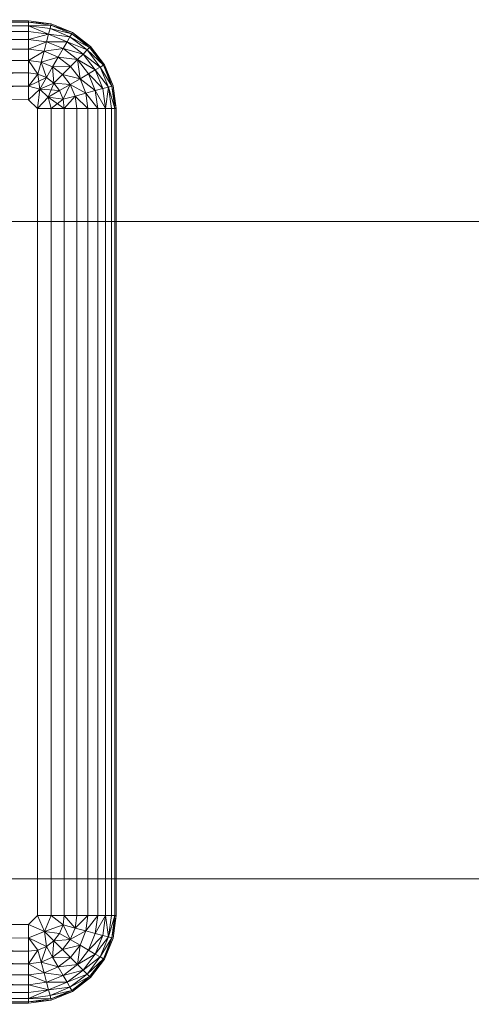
# Model space of a CAD drawing. Header units: metres. Extents: x 391.1 to 430.4, y 12.7 to 29.8.
# Tile 85 of 208: x 404.9646 to 405.0402, y 27.8957 to 28.0604. Entities that reach past the tile are written whole.
import ezdxf

# ---------------------------------------------------------------- set-up
doc = ezdxf.new("R2010")
doc.units = ezdxf.units.M
doc.layers.add('A-DETL-____-MBND', color=7, linetype='Continuous', lineweight=18)
doc.layers.add('P-PIPE-____-OTLN', color=7, linetype='Continuous', lineweight=18)

# ---------------------------------------------------------------- blocks, each defined once
blk = doc.blocks.new('Family - Inodor PB-155417-02_SAN_P0')
at = {"layer": 'A-DETL-____-MBND', "color": 253, "true_color": 0xaaaaaa}
for p, q in [((0.01465, 0.72691), (0.38826, 0.72691)), ((0.01465, 0.72691), (0.38826, 0.72691)), ((0.29485, 0.72711), (0.38826, 0.72691)), ((0.29485, 0.72711), (0.38826, 0.72691)), ((0.29485, 0.72691), (0.38826, 0.72671)), ((0.38826, 0.72691), (0.29485, 0.72691)), ((0.29485, 0.72691), (0.38826, 0.72671)), ((0.29485, 0.72691), (0.38826, 0.72691)), ((0.29485, 0.72691), (0.38826, 0.72671)), ((0.38826, 0.72671), (0.29485, 0.72631)), ((0.29485, 0.72631), (0.38826, 0.72671)), ((0.38826, 0.72691), (0.39205, 0.72641)), ((0.38826, 0.72691), (0.39205, 0.72641)), ((0.38826, 0.72691), (0.38826, 0.72671)), ((0.38826, 0.72691), (0.39205, 0.72641)), ((0.38826, 0.72691), (0.38826, 0.72671)), ((0.38826, 0.72691), (0.39205, 0.72641)), ((0.38826, 0.72691), (0.38826, 0.72671)), ((0.38826, 0.72671), (0.38826, 0.72611)), ((0.38826, 0.72671), (0.392, 0.72621)), ((0.38826, 0.72671), (0.38826, 0.72611)), ((0.39205, 0.72641), (0.38826, 0.72671)), ((0.38826, 0.72671), (0.392, 0.72621)), ((0.38826, 0.72671), (0.38826, 0.72611)), ((0.38826, 0.72671), (0.39205, 0.72641)), ((0.38826, 0.72671), (0.392, 0.72621)), ((0.29485, 0.72631), (0.38826, 0.72611)), ((0.29485, 0.72631), (0.38826, 0.72611)), ((0.29485, 0.72631), (0.38826, 0.72611)), ((0.38826, 0.72611), (0.29485, 0.72534)), ((0.29485, 0.72534), (0.38826, 0.72611)), ((0.29485, 0.72534), (0.38826, 0.72514)), ((0.29485, 0.72534), (0.38826, 0.72514)), ((0.29485, 0.72534), (0.38826, 0.72514)), ((0.392, 0.72621), (0.38826, 0.72611)), ((0.38826, 0.72611), (0.392, 0.72621)), ((0.38826, 0.72611), (0.38826, 0.72514)), ((0.38826, 0.72611), (0.39184, 0.72564)), ((0.38826, 0.72611), (0.38826, 0.72514)), ((0.38826, 0.72611), (0.39159, 0.7247)), ((0.38826, 0.72611), (0.38826, 0.72514)), ((0.38826, 0.72611), (0.39184, 0.72564)), ((0.38826, 0.72611), (0.39159, 0.7247)), ((0.38826, 0.72611), (0.39184, 0.72564)), ((0.38826, 0.72514), (0.38826, 0.72382)), ((0.39159, 0.7247), (0.38826, 0.72514)), ((0.38826, 0.72514), (0.38826, 0.72382)), ((0.39159, 0.7247), (0.38826, 0.72514)), ((0.38826, 0.72514), (0.39159, 0.7247)), ((0.38826, 0.72514), (0.38826, 0.72382)), ((0.39184, 0.72564), (0.39159, 0.7247)), ((0.39184, 0.72564), (0.39159, 0.7247)), ((0.39159, 0.7247), (0.39184, 0.72564)), ((0.392, 0.72621), (0.39184, 0.72564)), ((0.392, 0.72621), (0.39184, 0.72564)), ((0.39184, 0.72564), (0.392, 0.72621)), ((0.39184, 0.72564), (0.39518, 0.72425)), ((0.39184, 0.72564), (0.39518, 0.72425)), ((0.39184, 0.72564), (0.39548, 0.72477)), ((0.39184, 0.72564), (0.39548, 0.72477)), ((0.39184, 0.72564), (0.39518, 0.72425)), ((0.39205, 0.72641), (0.392, 0.72621)), ((0.39205, 0.72641), (0.392, 0.72621)), ((0.392, 0.72621), (0.39205, 0.72641)), ((0.392, 0.72621), (0.39548, 0.72477)), ((0.392, 0.72621), (0.39548, 0.72477)), ((0.392, 0.72621), (0.39558, 0.72494)), ((0.392, 0.72621), (0.39558, 0.72494)), ((0.392, 0.72621), (0.39548, 0.72477)), ((0.39205, 0.72641), (0.39558, 0.72494)), ((0.39205, 0.72641), (0.39558, 0.72494)), ((0.39205, 0.72641), (0.39558, 0.72494)), ((0.39205, 0.72641), (0.39558, 0.72494)), ((0.39558, 0.72494), (0.39548, 0.72477)), ((0.39558, 0.72494), (0.39548, 0.72477)), ((0.39548, 0.72477), (0.39558, 0.72494)), ((0.39558, 0.72494), (0.39862, 0.72262)), ((0.39558, 0.72494), (0.39862, 0.72262)), ((0.39558, 0.72494), (0.39862, 0.72262)), ((0.39558, 0.72494), (0.39862, 0.72262)), ((0.29485, 0.72402), (0.38826, 0.72382)), ((0.29485, 0.72402), (0.38826, 0.72382)), ((0.29485, 0.72402), (0.38826, 0.72382)), ((0.38826, 0.72382), (0.29485, 0.72239)), ((0.29485, 0.72239), (0.38826, 0.72382)), ((0.39159, 0.7247), (0.38826, 0.72382)), ((0.38826, 0.72382), (0.39159, 0.7247)), ((0.38826, 0.72382), (0.38826, 0.72219)), ((0.38826, 0.72382), (0.39125, 0.72342)), ((0.38826, 0.72382), (0.38826, 0.72219)), ((0.38826, 0.72382), (0.39125, 0.72342)), ((0.38826, 0.72382), (0.38826, 0.72219)), ((0.38826, 0.72382), (0.39125, 0.72342)), ((0.39125, 0.72342), (0.38826, 0.72219)), ((0.38826, 0.72219), (0.39125, 0.72342)), ((0.39125, 0.72342), (0.39083, 0.72185)), ((0.39125, 0.72342), (0.39083, 0.72185)), ((0.39083, 0.72185), (0.39125, 0.72342)), ((0.39159, 0.7247), (0.39125, 0.72342)), ((0.39159, 0.7247), (0.39125, 0.72342)), ((0.39125, 0.72342), (0.39159, 0.7247)), ((0.39125, 0.72342), (0.39404, 0.72227)), ((0.39125, 0.72342), (0.39404, 0.72227)), ((0.39125, 0.72342), (0.3947, 0.72341)), ((0.39125, 0.72342), (0.3947, 0.72341)), ((0.39125, 0.72342), (0.39404, 0.72227)), ((0.39159, 0.7247), (0.3947, 0.72341)), ((0.39159, 0.7247), (0.3947, 0.72341)), ((0.39159, 0.7247), (0.39518, 0.72425)), ((0.39159, 0.7247), (0.39518, 0.72425)), ((0.39159, 0.7247), (0.3947, 0.72341)), ((0.3947, 0.72341), (0.39404, 0.72227)), ((0.3947, 0.72341), (0.39404, 0.72227)), ((0.39404, 0.72227), (0.3947, 0.72341)), ((0.39518, 0.72425), (0.3947, 0.72341)), ((0.39518, 0.72425), (0.3947, 0.72341)), ((0.3947, 0.72341), (0.39518, 0.72425)), ((0.3947, 0.72341), (0.39736, 0.72136)), ((0.3947, 0.72341), (0.39736, 0.72136)), ((0.3947, 0.72341), (0.39805, 0.72205)), ((0.3947, 0.72341), (0.39805, 0.72205)), ((0.3947, 0.72341), (0.39736, 0.72136)), ((0.39548, 0.72477), (0.39518, 0.72425)), ((0.39548, 0.72477), (0.39518, 0.72425)), ((0.39518, 0.72425), (0.39548, 0.72477)), ((0.39518, 0.72425), (0.39805, 0.72205)), ((0.39518, 0.72425), (0.39805, 0.72205)), ((0.39518, 0.72425), (0.39847, 0.72247)), ((0.39518, 0.72425), (0.39847, 0.72247)), ((0.39518, 0.72425), (0.39805, 0.72205)), ((0.39548, 0.72477), (0.39847, 0.72247)), ((0.39548, 0.72477), (0.39847, 0.72247)), ((0.39548, 0.72477), (0.39862, 0.72262)), ((0.39548, 0.72477), (0.39862, 0.72262)), ((0.39548, 0.72477), (0.39847, 0.72247)), ((0.29485, 0.72239), (0.38826, 0.72219)), ((0.29485, 0.72239), (0.38826, 0.72219)), ((0.29485, 0.72239), (0.38826, 0.72219)), ((0.38826, 0.72219), (0.29485, 0.72051)), ((0.29485, 0.72051), (0.38826, 0.72219)), ((0.38826, 0.72219), (0.38826, 0.72031)), ((0.38826, 0.72219), (0.39083, 0.72185)), ((0.38826, 0.72219), (0.38826, 0.72031)), ((0.38826, 0.72219), (0.39083, 0.72185)), ((0.38826, 0.72219), (0.38826, 0.72031)), ((0.38826, 0.72219), (0.39083, 0.72185)), ((0.39083, 0.72185), (0.38826, 0.72031)), ((0.38826, 0.72031), (0.39083, 0.72185)), ((0.39083, 0.72185), (0.39034, 0.72003)), ((0.39083, 0.72185), (0.39034, 0.72003)), ((0.39034, 0.72003), (0.39083, 0.72185)), ((0.39083, 0.72185), (0.39404, 0.72227)), ((0.39083, 0.72185), (0.39404, 0.72227)), ((0.39083, 0.72185), (0.39322, 0.72086)), ((0.39083, 0.72185), (0.39322, 0.72086)), ((0.39083, 0.72185), (0.39322, 0.72086)), ((0.39404, 0.72227), (0.39322, 0.72086)), ((0.39404, 0.72227), (0.39322, 0.72086)), ((0.39322, 0.72086), (0.39404, 0.72227)), ((0.39404, 0.72227), (0.39643, 0.72043)), ((0.39404, 0.72227), (0.39643, 0.72043)), ((0.39404, 0.72227), (0.39736, 0.72136)), ((0.39404, 0.72227), (0.39736, 0.72136)), ((0.39404, 0.72227), (0.39643, 0.72043)), ((0.39805, 0.72205), (0.39736, 0.72136)), ((0.39805, 0.72205), (0.39736, 0.72136)), ((0.39736, 0.72136), (0.39805, 0.72205)), ((0.39847, 0.72247), (0.39805, 0.72205)), ((0.39847, 0.72247), (0.39805, 0.72205)), ((0.39805, 0.72205), (0.39847, 0.72247)), ((0.39805, 0.72205), (0.40025, 0.71918)), ((0.39805, 0.72205), (0.40025, 0.71918)), ((0.39805, 0.72205), (0.40077, 0.71948)), ((0.39805, 0.72205), (0.40077, 0.71948)), ((0.39805, 0.72205), (0.40025, 0.71918)), ((0.39862, 0.72262), (0.39847, 0.72247)), ((0.39862, 0.72262), (0.39847, 0.72247)), ((0.39847, 0.72247), (0.39862, 0.72262)), ((0.39847, 0.72247), (0.40077, 0.71948)), ((0.39847, 0.72247), (0.40077, 0.71948)), ((0.39847, 0.72247), (0.40077, 0.71948)), ((0.39862, 0.72262), (0.40094, 0.71958)), ((0.39862, 0.72262), (0.40094, 0.71958)), ((0.39862, 0.72262), (0.40094, 0.71958)), ((0.39862, 0.72262), (0.40077, 0.71948)), ((0.39862, 0.72262), (0.40094, 0.71958)), ((0.39862, 0.72262), (0.40077, 0.71948)), ((0.29485, 0.72051), (0.38826, 0.72031)), ((0.29485, 0.72051), (0.38826, 0.72031)), ((0.29485, 0.72051), (0.38826, 0.72031)), ((0.38826, 0.72031), (0.29485, 0.71843)), ((0.29485, 0.71843), (0.38826, 0.72031)), ((0.38826, 0.72031), (0.38826, 0.71823)), ((0.38826, 0.72031), (0.39034, 0.72003)), ((0.38826, 0.72031), (0.38826, 0.71823)), ((0.38826, 0.72031), (0.3898, 0.71802)), ((0.38826, 0.72031), (0.38826, 0.71823)), ((0.38826, 0.72031), (0.39034, 0.72003)), ((0.38826, 0.72031), (0.3898, 0.71802)), ((0.38826, 0.72031), (0.39034, 0.72003)), ((0.39034, 0.72003), (0.3898, 0.71802)), ((0.39034, 0.72003), (0.3898, 0.71802)), ((0.3898, 0.71802), (0.39034, 0.72003)), ((0.39034, 0.72003), (0.39322, 0.72086)), ((0.39034, 0.72003), (0.39322, 0.72086)), ((0.39034, 0.72003), (0.39228, 0.71923)), ((0.39034, 0.72003), (0.39124, 0.71743)), ((0.39034, 0.72003), (0.39228, 0.71923)), ((0.39034, 0.72003), (0.39124, 0.71743)), ((0.39034, 0.72003), (0.39228, 0.71923)), ((0.39322, 0.72086), (0.39228, 0.71923)), ((0.39322, 0.72086), (0.39228, 0.71923)), ((0.39228, 0.71923), (0.39322, 0.72086)), ((0.39322, 0.72086), (0.39528, 0.71928)), ((0.39322, 0.72086), (0.39528, 0.71928)), ((0.39322, 0.72086), (0.39643, 0.72043)), ((0.39322, 0.72086), (0.39643, 0.72043)), ((0.39322, 0.72086), (0.39528, 0.71928)), ((0.39643, 0.72043), (0.39528, 0.71928)), ((0.39643, 0.72043), (0.39528, 0.71928)), ((0.39528, 0.71928), (0.39643, 0.72043)), ((0.39736, 0.72136), (0.39643, 0.72043)), ((0.39736, 0.72136), (0.39643, 0.72043)), ((0.39643, 0.72043), (0.39736, 0.72136)), ((0.39643, 0.72043), (0.39827, 0.71804)), ((0.39643, 0.72043), (0.39686, 0.71722)), ((0.39643, 0.72043), (0.39827, 0.71804)), ((0.39643, 0.72043), (0.39686, 0.71722)), ((0.39643, 0.72043), (0.39941, 0.7187)), ((0.39643, 0.72043), (0.39941, 0.7187)), ((0.39643, 0.72043), (0.39827, 0.71804)), ((0.39736, 0.72136), (0.39941, 0.7187)), ((0.39736, 0.72136), (0.39941, 0.7187)), ((0.39736, 0.72136), (0.40025, 0.71918)), ((0.39736, 0.72136), (0.40025, 0.71918)), ((0.39736, 0.72136), (0.39941, 0.7187)), ((0.29485, 0.71843), (0.38826, 0.71823)), ((0.29485, 0.71843), (0.38826, 0.71823)), ((0.29485, 0.71843), (0.38826, 0.71823)), ((0.38826, 0.71823), (0.29485, 0.71621)), ((0.29485, 0.71621), (0.38826, 0.71823)), ((0.38826, 0.71823), (0.38826, 0.71601)), ((0.3898, 0.71802), (0.38826, 0.71823)), ((0.38826, 0.71823), (0.38826, 0.71601)), ((0.3898, 0.71802), (0.38826, 0.71823)), ((0.38826, 0.71823), (0.3898, 0.71802)), ((0.38826, 0.71823), (0.38826, 0.71601)), ((0.39228, 0.71923), (0.39124, 0.71743)), ((0.39228, 0.71923), (0.39124, 0.71743)), ((0.39124, 0.71743), (0.39228, 0.71923)), ((0.39228, 0.71923), (0.39528, 0.71928)), ((0.39228, 0.71923), (0.39528, 0.71928)), ((0.39228, 0.71923), (0.39395, 0.71795)), ((0.39228, 0.71923), (0.39248, 0.71648)), ((0.39228, 0.71923), (0.39395, 0.71795)), ((0.39228, 0.71923), (0.39248, 0.71648)), ((0.39228, 0.71923), (0.39395, 0.71795)), ((0.39528, 0.71928), (0.39395, 0.71795)), ((0.39528, 0.71928), (0.39395, 0.71795)), ((0.39395, 0.71795), (0.39528, 0.71928)), ((0.39528, 0.71928), (0.39686, 0.71722)), ((0.39528, 0.71928), (0.39686, 0.71722)), ((0.39528, 0.71928), (0.39686, 0.71722)), ((0.39941, 0.7187), (0.39827, 0.71804)), ((0.39941, 0.7187), (0.39827, 0.71804)), ((0.39827, 0.71804), (0.39941, 0.7187)), ((0.40025, 0.71918), (0.39941, 0.7187)), ((0.40025, 0.71918), (0.39941, 0.7187)), ((0.39941, 0.7187), (0.40025, 0.71918)), ((0.39941, 0.7187), (0.4007, 0.71559)), ((0.39941, 0.7187), (0.4007, 0.71559)), ((0.39941, 0.7187), (0.40164, 0.71584)), ((0.39941, 0.7187), (0.40164, 0.71584)), ((0.39941, 0.7187), (0.4007, 0.71559)), ((0.40077, 0.71948), (0.40025, 0.71918)), ((0.40077, 0.71948), (0.40025, 0.71918)), ((0.40025, 0.71918), (0.40077, 0.71948)), ((0.40025, 0.71918), (0.40164, 0.71584)), ((0.40025, 0.71918), (0.40164, 0.71584)), ((0.40025, 0.71918), (0.40221, 0.716)), ((0.40025, 0.71918), (0.40221, 0.716)), ((0.40025, 0.71918), (0.40164, 0.71584)), ((0.40094, 0.71958), (0.40077, 0.71948)), ((0.40094, 0.71958), (0.40077, 0.71948)), ((0.40077, 0.71948), (0.40094, 0.71958)), ((0.40077, 0.71948), (0.40221, 0.716)), ((0.40077, 0.71948), (0.40221, 0.716)), ((0.40077, 0.71948), (0.40221, 0.716)), ((0.40094, 0.71958), (0.40241, 0.71605)), ((0.40094, 0.71958), (0.40241, 0.71605)), ((0.40094, 0.71958), (0.40241, 0.71605)), ((0.40094, 0.71958), (0.40221, 0.716)), ((0.40094, 0.71958), (0.40241, 0.71605)), ((0.40094, 0.71958), (0.40221, 0.716)), ((0.3898, 0.71802), (0.38826, 0.71601)), ((0.3898, 0.71802), (0.38826, 0.71601)), ((0.38826, 0.71601), (0.3898, 0.71802)), ((0.38826, 0.71601), (0.39124, 0.71743)), ((0.38826, 0.71601), (0.39124, 0.71743)), ((0.3898, 0.71802), (0.39013, 0.71551)), ((0.3898, 0.71802), (0.39124, 0.71743)), ((0.3898, 0.71802), (0.39124, 0.71743)), ((0.3898, 0.71802), (0.39124, 0.71743)), ((0.39124, 0.71743), (0.39013, 0.71551)), ((0.39124, 0.71743), (0.39013, 0.71551)), ((0.39013, 0.71551), (0.39124, 0.71743)), ((0.39124, 0.71743), (0.39248, 0.71648)), ((0.39124, 0.71743), (0.39248, 0.71648)), ((0.39124, 0.71743), (0.39248, 0.71648)), ((0.39395, 0.71795), (0.39248, 0.71648)), ((0.39395, 0.71795), (0.39248, 0.71648)), ((0.39248, 0.71648), (0.39395, 0.71795)), ((0.39395, 0.71795), (0.39523, 0.71628)), ((0.39395, 0.71795), (0.39523, 0.71628)), ((0.39395, 0.71795), (0.39686, 0.71722)), ((0.39395, 0.71795), (0.39523, 0.71628)), ((0.39395, 0.71795), (0.39686, 0.71722)), ((0.39686, 0.71722), (0.39523, 0.71628)), ((0.39686, 0.71722), (0.39523, 0.71628)), ((0.39523, 0.71628), (0.39686, 0.71722)), ((0.39827, 0.71804), (0.39686, 0.71722)), ((0.39827, 0.71804), (0.39686, 0.71722)), ((0.39686, 0.71722), (0.39827, 0.71804)), ((0.39686, 0.71722), (0.39785, 0.71483)), ((0.39686, 0.71722), (0.39785, 0.71483)), ((0.39686, 0.71722), (0.39942, 0.71525)), ((0.39686, 0.71722), (0.39785, 0.71483)), ((0.39686, 0.71722), (0.39942, 0.71525)), ((0.39827, 0.71804), (0.39942, 0.71525)), ((0.39827, 0.71804), (0.39942, 0.71525)), ((0.39827, 0.71804), (0.4007, 0.71559)), ((0.39827, 0.71804), (0.4007, 0.71559)), ((0.39827, 0.71804), (0.39942, 0.71525)), ((0.29485, 0.71621), (0.38826, 0.71601)), ((0.29485, 0.71621), (0.38826, 0.71601)), ((0.29485, 0.71621), (0.38826, 0.71601)), ((0.38826, 0.71601), (0.29485, 0.71393)), ((0.29485, 0.71393), (0.38826, 0.71601)), ((0.38826, 0.71601), (0.38826, 0.71373)), ((0.38826, 0.71601), (0.39013, 0.71551)), ((0.38826, 0.71601), (0.38826, 0.71373)), ((0.38826, 0.71373), (0.38826, 0.71601)), ((0.38826, 0.71601), (0.39013, 0.71551)), ((0.38826, 0.71601), (0.39013, 0.71551)), ((0.39013, 0.71551), (0.38826, 0.71373)), ((0.38826, 0.71373), (0.39013, 0.71551)), ((0.38826, 0.71373), (0.39013, 0.71551)), ((0.39013, 0.71551), (0.38973, 0.71226)), ((0.38973, 0.71226), (0.39013, 0.71551)), ((0.39248, 0.71648), (0.39013, 0.71551)), ((0.39013, 0.71551), (0.39248, 0.71648)), ((0.39013, 0.71551), (0.39248, 0.71648)), ((0.39013, 0.71551), (0.39151, 0.71413)), ((0.39013, 0.71551), (0.39151, 0.71413)), ((0.39013, 0.71551), (0.39343, 0.71524)), ((0.39013, 0.71551), (0.39151, 0.71413)), ((0.39013, 0.71551), (0.39343, 0.71524)), ((0.39248, 0.71648), (0.39151, 0.71413)), ((0.39343, 0.71524), (0.39151, 0.71413)), ((0.39343, 0.71524), (0.39151, 0.71413)), ((0.39151, 0.71413), (0.39343, 0.71524)), ((0.39248, 0.71648), (0.39343, 0.71524)), ((0.39248, 0.71648), (0.39343, 0.71524)), ((0.39248, 0.71648), (0.39523, 0.71628)), ((0.39248, 0.71648), (0.39343, 0.71524)), ((0.39248, 0.71648), (0.39523, 0.71628)), ((0.39523, 0.71628), (0.39343, 0.71524)), ((0.39523, 0.71628), (0.39343, 0.71524)), ((0.39343, 0.71524), (0.39523, 0.71628)), ((0.39343, 0.71524), (0.39402, 0.7138)), ((0.39343, 0.71524), (0.39402, 0.7138)), ((0.39343, 0.71524), (0.39402, 0.7138)), ((0.39523, 0.71628), (0.39402, 0.7138)), ((0.39402, 0.7138), (0.39523, 0.71628)), ((0.39523, 0.71628), (0.39603, 0.71434)), ((0.39523, 0.71628), (0.39603, 0.71434)), ((0.39523, 0.71628), (0.39785, 0.71483)), ((0.39523, 0.71628), (0.39603, 0.71434)), ((0.39523, 0.71628), (0.39785, 0.71483)), ((0.39942, 0.71525), (0.39785, 0.71483)), ((0.39942, 0.71525), (0.39785, 0.71483)), ((0.39785, 0.71483), (0.39942, 0.71525)), ((0.4007, 0.71559), (0.39942, 0.71525)), ((0.4007, 0.71559), (0.39942, 0.71525)), ((0.39942, 0.71525), (0.4007, 0.71559)), ((0.39942, 0.71525), (0.39982, 0.71226)), ((0.39942, 0.71525), (0.39982, 0.71226)), ((0.39942, 0.71525), (0.40114, 0.71226)), ((0.39942, 0.71525), (0.39982, 0.71226)), ((0.39942, 0.71525), (0.40114, 0.71226)), ((0.40164, 0.71584), (0.4007, 0.71559)), ((0.40164, 0.71584), (0.4007, 0.71559)), ((0.4007, 0.71559), (0.40164, 0.71584)), ((0.4007, 0.71559), (0.40114, 0.71226)), ((0.4007, 0.71559), (0.40114, 0.71226)), ((0.4007, 0.71559), (0.40114, 0.71226)), ((0.40164, 0.71584), (0.40114, 0.71226)), ((0.40114, 0.71226), (0.40164, 0.71584)), ((0.40221, 0.716), (0.40164, 0.71584)), ((0.40221, 0.716), (0.40164, 0.71584)), ((0.40164, 0.71584), (0.40221, 0.716)), ((0.40164, 0.71584), (0.40211, 0.71226)), ((0.40164, 0.71584), (0.40211, 0.71226)), ((0.40164, 0.71584), (0.40271, 0.71226)), ((0.40164, 0.71584), (0.40211, 0.71226)), ((0.40164, 0.71584), (0.40271, 0.71226)), ((0.40241, 0.71605), (0.40221, 0.716)), ((0.40241, 0.71605), (0.40221, 0.716)), ((0.40221, 0.716), (0.40241, 0.71605)), ((0.40221, 0.716), (0.40271, 0.71226)), ((0.40221, 0.716), (0.40271, 0.71226)), ((0.40221, 0.716), (0.40291, 0.71226)), ((0.40221, 0.716), (0.40291, 0.71226)), ((0.40221, 0.716), (0.40271, 0.71226)), ((0.40241, 0.71605), (0.40291, 0.71226)), ((0.40241, 0.71605), (0.40291, 0.71226)), ((0.40241, 0.71605), (0.40291, 0.71226)), ((0.40241, 0.71605), (0.40291, 0.71226)), ((0.29485, 0.71393), (0.38826, 0.71373)), ((0.29485, 0.71393), (0.38826, 0.71373)), ((0.29485, 0.71393), (0.38826, 0.71373)), ((0.38826, 0.71373), (0.38973, 0.71226)), ((0.38826, 0.71373), (0.38973, 0.71226)), ((0.38826, 0.71373), (0.38973, 0.71226)), ((0.39151, 0.71413), (0.38973, 0.71226)), ((0.38973, 0.71226), (0.39151, 0.71413)), ((0.38973, 0.71226), (0.39151, 0.71413)), ((0.39151, 0.71413), (0.39201, 0.71226)), ((0.39151, 0.71413), (0.39402, 0.7138)), ((0.39151, 0.71413), (0.39201, 0.71226)), ((0.39151, 0.71413), (0.39402, 0.7138)), ((0.39151, 0.71413), (0.39423, 0.71226)), ((0.39151, 0.71413), (0.39201, 0.71226)), ((0.39151, 0.71413), (0.39402, 0.7138)), ((0.39151, 0.71413), (0.39423, 0.71226)), ((0.39402, 0.7138), (0.39201, 0.71226)), ((0.39402, 0.7138), (0.39603, 0.71434)), ((0.39402, 0.7138), (0.39603, 0.71434)), ((0.39402, 0.7138), (0.39603, 0.71434)), ((0.39402, 0.7138), (0.39423, 0.71226)), ((0.39402, 0.7138), (0.39423, 0.71226)), ((0.39402, 0.7138), (0.39423, 0.71226)), ((0.39603, 0.71434), (0.39423, 0.71226)), ((0.39423, 0.71226), (0.39603, 0.71434)), ((0.39785, 0.71483), (0.39603, 0.71434)), ((0.39785, 0.71483), (0.39603, 0.71434)), ((0.39603, 0.71434), (0.39785, 0.71483)), ((0.39603, 0.71434), (0.39631, 0.71226)), ((0.39603, 0.71434), (0.39631, 0.71226)), ((0.39603, 0.71434), (0.39819, 0.71226)), ((0.39603, 0.71434), (0.39631, 0.71226)), ((0.39603, 0.71434), (0.39819, 0.71226)), ((0.39785, 0.71483), (0.39819, 0.71226)), ((0.39785, 0.71483), (0.39819, 0.71226)), ((0.39785, 0.71483), (0.39982, 0.71226)), ((0.39785, 0.71483), (0.39819, 0.71226)), ((0.39785, 0.71483), (0.39982, 0.71226)), ((0.38973, 0.71226), (0.38973, 0.57723)), ((0.38973, 0.71226), (0.39201, 0.71226)), ((0.38973, 0.71226), (0.38973, 0.57723)), ((0.38973, 0.71226), (0.39201, 0.71226)), ((0.38973, 0.71226), (0.38973, 0.57723)), ((0.38973, 0.71226), (0.39201, 0.71226)), ((0.39201, 0.71226), (0.39201, 0.57723)), ((0.39201, 0.71226), (0.39423, 0.71226)), ((0.39201, 0.71226), (0.39201, 0.57723)), ((0.39423, 0.71226), (0.39201, 0.71226)), ((0.39201, 0.71226), (0.39423, 0.71226)), ((0.39201, 0.71226), (0.39201, 0.57723)), ((0.39423, 0.71226), (0.39423, 0.57723)), ((0.39423, 0.71226), (0.39631, 0.71226)), ((0.39423, 0.71226), (0.39423, 0.57723)), ((0.39423, 0.71226), (0.39631, 0.71226)), ((0.39423, 0.71226), (0.39423, 0.57723)), ((0.39423, 0.71226), (0.39631, 0.71226)), ((0.39631, 0.71226), (0.39631, 0.57723)), ((0.39819, 0.71226), (0.39631, 0.71226)), ((0.39631, 0.71226), (0.39631, 0.57723)), ((0.39819, 0.71226), (0.39631, 0.71226)), ((0.39631, 0.71226), (0.39819, 0.71226)), ((0.39631, 0.71226), (0.39631, 0.57723)), ((0.39819, 0.71226), (0.39819, 0.57723)), ((0.39982, 0.71226), (0.39819, 0.71226)), ((0.39819, 0.71226), (0.39819, 0.57723)), ((0.39982, 0.71226), (0.39819, 0.71226)), ((0.39819, 0.71226), (0.39982, 0.71226)), ((0.39819, 0.71226), (0.39819, 0.57723)), ((0.39982, 0.71226), (0.39982, 0.57723)), ((0.40114, 0.71226), (0.39982, 0.71226)), ((0.39982, 0.71226), (0.39982, 0.57723)), ((0.40114, 0.71226), (0.39982, 0.71226)), ((0.39982, 0.71226), (0.40114, 0.71226)), ((0.39982, 0.71226), (0.39982, 0.57723)), ((0.40114, 0.71226), (0.40114, 0.57723)), ((0.40114, 0.71226), (0.40211, 0.71226)), ((0.40114, 0.71226), (0.40114, 0.57723)), ((0.40114, 0.71226), (0.40211, 0.71226)), ((0.40114, 0.71226), (0.40114, 0.57723)), ((0.40114, 0.71226), (0.40211, 0.71226)), ((0.40211, 0.71226), (0.40211, 0.57723)), ((0.40271, 0.71226), (0.40211, 0.71226)), ((0.40211, 0.71226), (0.40211, 0.57723)), ((0.40271, 0.71226), (0.40211, 0.71226)), ((0.40211, 0.71226), (0.40271, 0.71226)), ((0.40211, 0.71226), (0.40211, 0.57723)), ((0.40271, 0.71226), (0.40271, 0.57723)), ((0.40291, 0.71226), (0.40271, 0.71226)), ((0.40271, 0.71226), (0.40271, 0.57723)), ((0.40291, 0.71226), (0.40271, 0.71226)), ((0.40271, 0.71226), (0.40291, 0.71226)), ((0.40271, 0.71226), (0.40271, 0.57723)), ((0.40291, 0.71226), (0.40291, 0.57723)), ((0.40291, 0.71226), (0.40291, 0.57723)), ((0.40291, 0.71226), (0.40291, 0.57723)), ((0.40291, 0.71226), (0.40291, 0.57723)), ((0.38973, 0.57723), (0.38826, 0.57576)), ((0.38826, 0.57576), (0.38973, 0.57723)), ((0.38826, 0.57576), (0.38973, 0.57723)), ((0.38973, 0.57723), (0.39091, 0.57458)), ((0.38973, 0.57723), (0.39201, 0.57723)), ((0.38973, 0.57723), (0.39091, 0.57458)), ((0.38973, 0.57723), (0.39201, 0.57723)), ((0.39201, 0.57723), (0.39091, 0.57458)), ((0.39091, 0.57458), (0.39201, 0.57723)), ((0.39201, 0.57723), (0.39402, 0.57569)), ((0.39201, 0.57723), (0.39423, 0.57723)), ((0.39201, 0.57723), (0.39402, 0.57569)), ((0.39201, 0.57723), (0.39423, 0.57723)), ((0.39201, 0.57723), (0.39402, 0.57569)), ((0.39201, 0.57723), (0.39423, 0.57723)), ((0.39423, 0.57723), (0.39402, 0.57569)), ((0.39423, 0.57723), (0.39402, 0.57569)), ((0.39402, 0.57569), (0.39423, 0.57723)), ((0.39423, 0.57723), (0.39631, 0.57723)), ((0.39423, 0.57723), (0.39603, 0.57515)), ((0.39423, 0.57723), (0.39631, 0.57723)), ((0.39423, 0.57723), (0.39631, 0.57723)), ((0.39423, 0.57723), (0.39603, 0.57515)), ((0.39631, 0.57723), (0.39603, 0.57515)), ((0.39631, 0.57723), (0.39603, 0.57515)), ((0.39603, 0.57515), (0.39631, 0.57723)), ((0.39603, 0.57515), (0.39819, 0.57723)), ((0.39603, 0.57515), (0.39819, 0.57723)), ((0.39631, 0.57723), (0.39819, 0.57723)), ((0.39631, 0.57723), (0.39819, 0.57723)), ((0.39631, 0.57723), (0.39819, 0.57723)), ((0.39819, 0.57723), (0.39785, 0.57466)), ((0.39819, 0.57723), (0.39785, 0.57466)), ((0.39785, 0.57466), (0.39819, 0.57723)), ((0.39785, 0.57466), (0.39982, 0.57723)), ((0.39785, 0.57466), (0.39982, 0.57723)), ((0.39819, 0.57723), (0.39982, 0.57723)), ((0.39819, 0.57723), (0.39982, 0.57723)), ((0.39819, 0.57723), (0.39982, 0.57723)), ((0.39982, 0.57723), (0.39942, 0.57424)), ((0.39982, 0.57723), (0.39942, 0.57424)), ((0.39942, 0.57424), (0.39982, 0.57723)), ((0.39942, 0.57424), (0.40114, 0.57723)), ((0.39942, 0.57424), (0.40114, 0.57723)), ((0.39982, 0.57723), (0.40114, 0.57723)), ((0.39982, 0.57723), (0.40114, 0.57723)), ((0.39982, 0.57723), (0.40114, 0.57723)), ((0.40114, 0.57723), (0.4007, 0.5739)), ((0.40114, 0.57723), (0.4007, 0.5739)), ((0.4007, 0.5739), (0.40114, 0.57723)), ((0.40114, 0.57723), (0.40211, 0.57723)), ((0.40114, 0.57723), (0.40164, 0.57365)), ((0.40114, 0.57723), (0.40211, 0.57723)), ((0.40114, 0.57723), (0.40211, 0.57723)), ((0.40114, 0.57723), (0.40164, 0.57365)), ((0.40211, 0.57723), (0.40164, 0.57365)), ((0.40211, 0.57723), (0.40164, 0.57365)), ((0.40164, 0.57365), (0.40211, 0.57723)), ((0.40164, 0.57365), (0.40271, 0.57723)), ((0.40164, 0.57365), (0.40271, 0.57723)), ((0.40211, 0.57723), (0.40271, 0.57723)), ((0.40211, 0.57723), (0.40271, 0.57723)), ((0.40211, 0.57723), (0.40271, 0.57723)), ((0.40271, 0.57723), (0.40221, 0.57349)), ((0.40271, 0.57723), (0.40221, 0.57349)), ((0.40221, 0.57349), (0.40291, 0.57723)), ((0.40221, 0.57349), (0.40271, 0.57723)), ((0.40221, 0.57349), (0.40291, 0.57723)), ((0.40291, 0.57723), (0.40241, 0.57344)), ((0.40291, 0.57723), (0.40241, 0.57344)), ((0.40291, 0.57723), (0.40241, 0.57344)), ((0.40291, 0.57723), (0.40241, 0.57344)), ((0.40271, 0.57723), (0.40291, 0.57723)), ((0.40271, 0.57723), (0.40291, 0.57723)), ((0.40271, 0.57723), (0.40291, 0.57723)), ((0.29485, 0.57556), (0.38826, 0.57576)), ((0.29485, 0.57556), (0.38826, 0.57576)), ((0.29485, 0.57556), (0.38826, 0.57576)), ((0.38826, 0.57576), (0.38826, 0.57348)), ((0.38826, 0.57576), (0.39091, 0.57458)), ((0.38826, 0.57348), (0.38826, 0.57576)), ((0.38826, 0.57576), (0.39091, 0.57458)), ((0.39091, 0.57458), (0.39402, 0.57569)), ((0.39091, 0.57458), (0.39402, 0.57569)), ((0.39402, 0.57569), (0.39343, 0.57425)), ((0.39402, 0.57569), (0.39343, 0.57425)), ((0.39343, 0.57425), (0.39402, 0.57569)), ((0.39603, 0.57515), (0.39402, 0.57569)), ((0.39402, 0.57569), (0.39523, 0.57321)), ((0.39402, 0.57569), (0.39603, 0.57515)), ((0.39402, 0.57569), (0.39603, 0.57515)), ((0.39402, 0.57569), (0.39523, 0.57321)), ((0.39603, 0.57515), (0.39523, 0.57321)), ((0.39603, 0.57515), (0.39523, 0.57321)), ((0.39523, 0.57321), (0.39603, 0.57515)), ((0.39603, 0.57515), (0.39785, 0.57466)), ((0.39603, 0.57515), (0.39785, 0.57466)), ((0.39603, 0.57515), (0.39785, 0.57466)), ((0.38826, 0.57348), (0.29485, 0.57328)), ((0.38826, 0.57348), (0.29485, 0.57328)), ((0.29485, 0.57328), (0.38826, 0.57348)), ((0.29485, 0.57328), (0.38826, 0.57126)), ((0.29485, 0.57328), (0.38826, 0.57126)), ((0.39091, 0.57458), (0.38826, 0.57348)), ((0.38826, 0.57348), (0.39091, 0.57458)), ((0.38826, 0.57348), (0.38826, 0.57126)), ((0.38826, 0.57348), (0.3898, 0.57147)), ((0.38826, 0.57348), (0.38826, 0.57126)), ((0.38826, 0.57126), (0.38826, 0.57348)), ((0.38826, 0.57348), (0.3898, 0.57147)), ((0.38826, 0.57348), (0.39124, 0.57206)), ((0.38826, 0.57348), (0.3898, 0.57147)), ((0.38826, 0.57348), (0.39124, 0.57206)), ((0.39091, 0.57458), (0.39124, 0.57206)), ((0.39091, 0.57458), (0.39248, 0.57301)), ((0.39091, 0.57458), (0.39343, 0.57425)), ((0.39091, 0.57458), (0.39124, 0.57206)), ((0.39091, 0.57458), (0.39248, 0.57301)), ((0.39091, 0.57458), (0.39124, 0.57206)), ((0.39091, 0.57458), (0.39343, 0.57425)), ((0.39091, 0.57458), (0.39248, 0.57301)), ((0.39091, 0.57458), (0.39343, 0.57425)), ((0.39343, 0.57425), (0.39248, 0.57301)), ((0.39343, 0.57425), (0.39248, 0.57301)), ((0.39248, 0.57301), (0.39343, 0.57425)), ((0.39343, 0.57425), (0.39523, 0.57321)), ((0.39343, 0.57425), (0.39523, 0.57321)), ((0.39343, 0.57425), (0.39523, 0.57321)), ((0.39523, 0.57321), (0.39785, 0.57466)), ((0.39523, 0.57321), (0.39785, 0.57466)), ((0.39785, 0.57466), (0.39686, 0.57227)), ((0.39785, 0.57466), (0.39686, 0.57227)), ((0.39686, 0.57227), (0.39785, 0.57466)), ((0.39785, 0.57466), (0.39942, 0.57424)), ((0.39785, 0.57466), (0.39942, 0.57424)), ((0.39785, 0.57466), (0.39942, 0.57424)), ((0.39942, 0.57424), (0.39827, 0.57145)), ((0.39942, 0.57424), (0.39827, 0.57145)), ((0.39827, 0.57145), (0.39942, 0.57424)), ((0.39827, 0.57145), (0.4007, 0.5739)), ((0.39827, 0.57145), (0.4007, 0.5739)), ((0.4007, 0.5739), (0.39941, 0.57079)), ((0.4007, 0.5739), (0.39941, 0.57079)), ((0.39941, 0.57079), (0.4007, 0.5739)), ((0.39941, 0.57079), (0.40164, 0.57365)), ((0.39941, 0.57079), (0.40164, 0.57365)), ((0.39942, 0.57424), (0.4007, 0.5739)), ((0.39942, 0.57424), (0.4007, 0.5739)), ((0.39942, 0.57424), (0.4007, 0.5739)), ((0.40164, 0.57365), (0.40025, 0.57031)), ((0.40164, 0.57365), (0.40025, 0.57031)), ((0.40025, 0.57031), (0.40164, 0.57365)), ((0.40025, 0.57031), (0.40221, 0.57349)), ((0.40025, 0.57031), (0.40221, 0.57349)), ((0.4007, 0.5739), (0.40164, 0.57365)), ((0.4007, 0.5739), (0.40164, 0.57365)), ((0.4007, 0.5739), (0.40164, 0.57365)), ((0.40221, 0.57349), (0.40077, 0.57001)), ((0.40221, 0.57349), (0.40077, 0.57001)), ((0.40077, 0.57001), (0.40221, 0.57349)), ((0.40221, 0.57349), (0.40094, 0.56991)), ((0.40094, 0.56991), (0.40221, 0.57349)), ((0.40241, 0.57344), (0.40094, 0.56991)), ((0.40241, 0.57344), (0.40094, 0.56991)), ((0.40241, 0.57344), (0.40094, 0.56991)), ((0.40094, 0.56991), (0.40241, 0.57344)), ((0.40164, 0.57365), (0.40221, 0.57349)), ((0.40164, 0.57365), (0.40221, 0.57349)), ((0.40164, 0.57365), (0.40221, 0.57349)), ((0.40221, 0.57349), (0.40241, 0.57344)), ((0.40221, 0.57349), (0.40241, 0.57344)), ((0.40221, 0.57349), (0.40241, 0.57344)), ((0.39124, 0.57206), (0.3898, 0.57147)), ((0.39124, 0.57206), (0.3898, 0.57147)), ((0.3898, 0.57147), (0.39124, 0.57206)), ((0.39124, 0.57206), (0.39034, 0.56946)), ((0.39034, 0.56946), (0.39124, 0.57206)), ((0.39248, 0.57301), (0.39124, 0.57206)), ((0.39248, 0.57301), (0.39124, 0.57206)), ((0.39124, 0.57206), (0.39248, 0.57301)), ((0.39124, 0.57206), (0.39228, 0.57026)), ((0.39124, 0.57206), (0.39228, 0.57026)), ((0.39124, 0.57206), (0.39228, 0.57026)), ((0.39248, 0.57301), (0.39228, 0.57026)), ((0.39228, 0.57026), (0.39248, 0.57301)), ((0.39248, 0.57301), (0.39523, 0.57321)), ((0.39248, 0.57301), (0.39523, 0.57321)), ((0.39248, 0.57301), (0.39395, 0.57154)), ((0.39248, 0.57301), (0.39395, 0.57154)), ((0.39248, 0.57301), (0.39395, 0.57154)), ((0.39523, 0.57321), (0.39395, 0.57154)), ((0.39523, 0.57321), (0.39395, 0.57154)), ((0.39395, 0.57154), (0.39523, 0.57321)), ((0.39395, 0.57154), (0.39686, 0.57227)), ((0.39395, 0.57154), (0.39686, 0.57227)), ((0.39523, 0.57321), (0.39686, 0.57227)), ((0.39523, 0.57321), (0.39686, 0.57227)), ((0.39523, 0.57321), (0.39686, 0.57227)), ((0.39686, 0.57227), (0.39528, 0.57021)), ((0.39686, 0.57227), (0.39528, 0.57021)), ((0.39528, 0.57021), (0.39686, 0.57227)), ((0.39686, 0.57227), (0.39643, 0.56906)), ((0.39643, 0.56906), (0.39686, 0.57227)), ((0.39686, 0.57227), (0.39827, 0.57145)), ((0.39686, 0.57227), (0.39827, 0.57145)), ((0.39686, 0.57227), (0.39827, 0.57145)), ((0.38826, 0.57126), (0.29485, 0.57106)), ((0.38826, 0.57126), (0.29485, 0.57106)), ((0.29485, 0.57106), (0.38826, 0.57126)), ((0.29485, 0.57106), (0.38826, 0.56918)), ((0.29485, 0.57106), (0.38826, 0.56918)), ((0.3898, 0.57147), (0.38826, 0.57126)), ((0.38826, 0.57126), (0.3898, 0.57147)), ((0.3898, 0.57147), (0.38826, 0.56918)), ((0.38826, 0.57126), (0.3898, 0.57147)), ((0.38826, 0.56918), (0.3898, 0.57147)), ((0.38826, 0.57126), (0.38826, 0.56918)), ((0.38826, 0.57126), (0.38826, 0.56918)), ((0.38826, 0.57126), (0.38826, 0.56918)), ((0.3898, 0.57147), (0.39034, 0.56946)), ((0.3898, 0.57147), (0.39034, 0.56946)), ((0.3898, 0.57147), (0.39034, 0.56946)), ((0.39228, 0.57026), (0.39034, 0.56946)), ((0.39034, 0.56946), (0.39228, 0.57026)), ((0.39034, 0.56946), (0.39228, 0.57026)), ((0.39395, 0.57154), (0.39228, 0.57026)), ((0.39228, 0.57026), (0.39395, 0.57154)), ((0.39228, 0.57026), (0.39395, 0.57154)), ((0.39228, 0.57026), (0.39322, 0.56863)), ((0.39228, 0.57026), (0.39322, 0.56863)), ((0.39228, 0.57026), (0.39528, 0.57021)), ((0.39228, 0.57026), (0.39322, 0.56863)), ((0.39228, 0.57026), (0.39528, 0.57021)), ((0.39528, 0.57021), (0.39322, 0.56863)), ((0.39528, 0.57021), (0.39322, 0.56863)), ((0.39322, 0.56863), (0.39528, 0.57021)), ((0.39395, 0.57154), (0.39528, 0.57021)), ((0.39395, 0.57154), (0.39528, 0.57021)), ((0.39395, 0.57154), (0.39528, 0.57021)), ((0.39528, 0.57021), (0.39643, 0.56906)), ((0.39528, 0.57021), (0.39643, 0.56906)), ((0.39528, 0.57021), (0.39643, 0.56906)), ((0.39827, 0.57145), (0.39643, 0.56906)), ((0.39643, 0.56906), (0.39827, 0.57145)), ((0.39643, 0.56906), (0.39827, 0.57145)), ((0.39643, 0.56906), (0.39941, 0.57079)), ((0.39643, 0.56906), (0.39941, 0.57079)), ((0.39941, 0.57079), (0.39736, 0.56812)), ((0.39941, 0.57079), (0.39736, 0.56812)), ((0.39736, 0.56812), (0.39941, 0.57079)), ((0.39736, 0.56812), (0.40025, 0.57031)), ((0.39736, 0.56812), (0.40025, 0.57031)), ((0.40025, 0.57031), (0.39805, 0.56744)), ((0.40025, 0.57031), (0.39805, 0.56744)), ((0.39805, 0.56744), (0.40025, 0.57031)), ((0.39805, 0.56744), (0.40077, 0.57001)), ((0.39805, 0.56744), (0.40077, 0.57001)), ((0.39827, 0.57145), (0.39941, 0.57079)), ((0.39827, 0.57145), (0.39941, 0.57079)), ((0.39827, 0.57145), (0.39941, 0.57079)), ((0.40077, 0.57001), (0.39847, 0.56702)), ((0.40077, 0.57001), (0.39847, 0.56702)), ((0.39847, 0.56702), (0.40077, 0.57001)), ((0.40077, 0.57001), (0.39862, 0.56687)), ((0.39862, 0.56687), (0.40077, 0.57001)), ((0.39941, 0.57079), (0.40025, 0.57031)), ((0.39941, 0.57079), (0.40025, 0.57031)), ((0.39941, 0.57079), (0.40025, 0.57031)), ((0.40025, 0.57031), (0.40077, 0.57001)), ((0.40025, 0.57031), (0.40077, 0.57001)), ((0.40025, 0.57031), (0.40077, 0.57001)), ((0.40077, 0.57001), (0.40094, 0.56991)), ((0.40077, 0.57001), (0.40094, 0.56991)), ((0.40077, 0.57001), (0.40094, 0.56991)), ((0.38826, 0.56918), (0.29485, 0.56898)), ((0.38826, 0.56918), (0.29485, 0.56898)), ((0.29485, 0.56898), (0.38826, 0.56918)), ((0.29485, 0.56898), (0.38826, 0.5673)), ((0.29485, 0.56898), (0.38826, 0.5673)), ((0.39034, 0.56946), (0.38826, 0.56918)), ((0.38826, 0.56918), (0.39034, 0.56946)), ((0.38826, 0.56918), (0.39034, 0.56946)), ((0.38826, 0.56918), (0.38826, 0.5673)), ((0.38826, 0.56918), (0.38826, 0.5673)), ((0.38826, 0.56918), (0.39083, 0.56764)), ((0.38826, 0.56918), (0.38826, 0.5673)), ((0.38826, 0.56918), (0.39083, 0.56764)), ((0.39034, 0.56946), (0.39083, 0.56764)), ((0.39034, 0.56946), (0.39083, 0.56764)), ((0.39034, 0.56946), (0.39322, 0.56863)), ((0.39034, 0.56946), (0.39083, 0.56764)), ((0.39034, 0.56946), (0.39322, 0.56863)), ((0.39322, 0.56863), (0.39083, 0.56764)), ((0.39322, 0.56863), (0.39083, 0.56764)), ((0.39083, 0.56764), (0.39322, 0.56863)), ((0.39322, 0.56863), (0.39643, 0.56906)), ((0.39322, 0.56863), (0.39643, 0.56906)), ((0.39322, 0.56863), (0.39404, 0.56722)), ((0.39322, 0.56863), (0.39404, 0.56722)), ((0.39322, 0.56863), (0.39404, 0.56722)), ((0.39643, 0.56906), (0.39404, 0.56722)), ((0.39643, 0.56906), (0.39404, 0.56722)), ((0.39404, 0.56722), (0.39643, 0.56906)), ((0.39643, 0.56906), (0.39736, 0.56812)), ((0.39643, 0.56906), (0.39736, 0.56812)), ((0.39643, 0.56906), (0.39736, 0.56812)), ((0.40094, 0.56991), (0.39862, 0.56687)), ((0.40094, 0.56991), (0.39862, 0.56687)), ((0.40094, 0.56991), (0.39862, 0.56687)), ((0.39862, 0.56687), (0.40094, 0.56991)), ((0.38826, 0.5673), (0.29485, 0.5671)), ((0.38826, 0.5673), (0.29485, 0.5671)), ((0.29485, 0.5671), (0.38826, 0.5673)), ((0.29485, 0.5671), (0.38826, 0.56567)), ((0.29485, 0.5671), (0.38826, 0.56567)), ((0.39083, 0.56764), (0.38826, 0.5673)), ((0.39083, 0.56764), (0.38826, 0.5673)), ((0.38826, 0.5673), (0.39083, 0.56764)), ((0.38826, 0.5673), (0.38826, 0.56567)), ((0.38826, 0.5673), (0.38826, 0.56567)), ((0.38826, 0.5673), (0.39125, 0.56607)), ((0.38826, 0.5673), (0.38826, 0.56567)), ((0.38826, 0.5673), (0.39125, 0.56607)), ((0.39083, 0.56764), (0.39125, 0.56607)), ((0.39083, 0.56764), (0.39125, 0.56607)), ((0.39083, 0.56764), (0.39404, 0.56722)), ((0.39083, 0.56764), (0.39125, 0.56607)), ((0.39083, 0.56764), (0.39404, 0.56722)), ((0.39404, 0.56722), (0.39125, 0.56607)), ((0.39404, 0.56722), (0.39125, 0.56607)), ((0.39125, 0.56607), (0.39404, 0.56722)), ((0.39404, 0.56722), (0.39736, 0.56812)), ((0.39404, 0.56722), (0.39736, 0.56812)), ((0.39404, 0.56722), (0.3947, 0.56608)), ((0.39404, 0.56722), (0.3947, 0.56608)), ((0.39404, 0.56722), (0.3947, 0.56608)), ((0.39736, 0.56812), (0.3947, 0.56608)), ((0.39736, 0.56812), (0.3947, 0.56608)), ((0.3947, 0.56608), (0.39736, 0.56812)), ((0.3947, 0.56608), (0.39805, 0.56744)), ((0.3947, 0.56608), (0.39805, 0.56744)), ((0.39805, 0.56744), (0.39518, 0.56524)), ((0.39805, 0.56744), (0.39518, 0.56524)), ((0.39518, 0.56524), (0.39805, 0.56744)), ((0.39518, 0.56524), (0.39847, 0.56702)), ((0.39518, 0.56524), (0.39847, 0.56702)), ((0.39847, 0.56702), (0.39548, 0.56472)), ((0.39847, 0.56702), (0.39548, 0.56472)), ((0.39548, 0.56472), (0.39847, 0.56702)), ((0.39548, 0.56472), (0.39862, 0.56687)), ((0.39548, 0.56472), (0.39862, 0.56687)), ((0.39862, 0.56687), (0.39558, 0.56455)), ((0.39862, 0.56687), (0.39558, 0.56455)), ((0.39862, 0.56687), (0.39558, 0.56455)), ((0.39862, 0.56687), (0.39558, 0.56455)), ((0.39736, 0.56812), (0.39805, 0.56744)), ((0.39736, 0.56812), (0.39805, 0.56744)), ((0.39736, 0.56812), (0.39805, 0.56744)), ((0.39805, 0.56744), (0.39847, 0.56702)), ((0.39805, 0.56744), (0.39847, 0.56702)), ((0.39805, 0.56744), (0.39847, 0.56702)), ((0.39847, 0.56702), (0.39862, 0.56687)), ((0.39847, 0.56702), (0.39862, 0.56687)), ((0.39847, 0.56702), (0.39862, 0.56687)), ((0.38826, 0.56567), (0.29485, 0.56547)), ((0.38826, 0.56567), (0.29485, 0.56547)), ((0.29485, 0.56547), (0.38826, 0.56567)), ((0.29485, 0.56547), (0.38826, 0.56435)), ((0.29485, 0.56547), (0.38826, 0.56435)), ((0.39125, 0.56607), (0.38826, 0.56567)), ((0.39125, 0.56607), (0.38826, 0.56567)), ((0.38826, 0.56567), (0.39125, 0.56607)), ((0.38826, 0.56567), (0.38826, 0.56435)), ((0.38826, 0.56567), (0.38826, 0.56435)), ((0.38826, 0.56567), (0.39159, 0.56479)), ((0.38826, 0.56567), (0.38826, 0.56435)), ((0.38826, 0.56567), (0.39159, 0.56479)), ((0.39125, 0.56607), (0.3947, 0.56608)), ((0.39125, 0.56607), (0.3947, 0.56608)), ((0.39125, 0.56607), (0.39159, 0.56479)), ((0.39125, 0.56607), (0.39159, 0.56479)), ((0.39125, 0.56607), (0.39159, 0.56479)), ((0.3947, 0.56608), (0.39159, 0.56479)), ((0.3947, 0.56608), (0.39159, 0.56479)), ((0.39159, 0.56479), (0.3947, 0.56608)), ((0.39159, 0.56479), (0.39518, 0.56524)), ((0.39159, 0.56479), (0.39518, 0.56524)), ((0.39518, 0.56524), (0.39184, 0.56385)), ((0.39518, 0.56524), (0.39184, 0.56385)), ((0.39184, 0.56385), (0.39518, 0.56524)), ((0.3947, 0.56608), (0.39518, 0.56524)), ((0.3947, 0.56608), (0.39518, 0.56524)), ((0.3947, 0.56608), (0.39518, 0.56524)), ((0.39518, 0.56524), (0.39548, 0.56472)), ((0.39518, 0.56524), (0.39548, 0.56472)), ((0.39518, 0.56524), (0.39548, 0.56472)), ((0.38826, 0.56435), (0.29485, 0.56415)), ((0.38826, 0.56435), (0.29485, 0.56415)), ((0.29485, 0.56415), (0.38826, 0.56435)), ((0.29485, 0.56415), (0.38826, 0.56338)), ((0.29485, 0.56415), (0.38826, 0.56338)), ((0.38826, 0.56338), (0.29485, 0.56318)), ((0.38826, 0.56338), (0.29485, 0.56318)), ((0.29485, 0.56318), (0.38826, 0.56338)), ((0.39159, 0.56479), (0.38826, 0.56435)), ((0.39159, 0.56479), (0.38826, 0.56435)), ((0.38826, 0.56435), (0.39159, 0.56479)), ((0.39159, 0.56479), (0.38826, 0.56338)), ((0.38826, 0.56338), (0.39159, 0.56479)), ((0.38826, 0.56435), (0.38826, 0.56338)), ((0.38826, 0.56435), (0.38826, 0.56338)), ((0.38826, 0.56435), (0.38826, 0.56338)), ((0.39184, 0.56385), (0.38826, 0.56338)), ((0.38826, 0.56338), (0.39184, 0.56385)), ((0.38826, 0.56338), (0.39184, 0.56385)), ((0.38826, 0.56338), (0.38826, 0.56278)), ((0.38826, 0.56338), (0.38826, 0.56278)), ((0.38826, 0.56338), (0.392, 0.56328)), ((0.38826, 0.56338), (0.38826, 0.56278)), ((0.38826, 0.56338), (0.392, 0.56328)), ((0.39159, 0.56479), (0.39184, 0.56385)), ((0.39159, 0.56479), (0.39184, 0.56385)), ((0.39159, 0.56479), (0.39184, 0.56385)), ((0.39184, 0.56385), (0.39548, 0.56472)), ((0.39184, 0.56385), (0.39548, 0.56472)), ((0.39184, 0.56385), (0.392, 0.56328)), ((0.39184, 0.56385), (0.392, 0.56328)), ((0.39184, 0.56385), (0.392, 0.56328)), ((0.39548, 0.56472), (0.392, 0.56328)), ((0.39548, 0.56472), (0.392, 0.56328)), ((0.392, 0.56328), (0.39548, 0.56472)), ((0.392, 0.56328), (0.39558, 0.56455)), ((0.392, 0.56328), (0.39558, 0.56455)), ((0.39558, 0.56455), (0.39205, 0.56308)), ((0.39558, 0.56455), (0.39205, 0.56308)), ((0.39558, 0.56455), (0.39205, 0.56308)), ((0.39558, 0.56455), (0.39205, 0.56308)), ((0.39548, 0.56472), (0.39558, 0.56455)), ((0.39548, 0.56472), (0.39558, 0.56455)), ((0.39548, 0.56472), (0.39558, 0.56455)), ((0.38826, 0.56258), (0.01465, 0.56258)), ((0.38826, 0.56258), (0.01465, 0.56258)), ((0.29485, 0.56318), (0.38826, 0.56278)), ((0.29485, 0.56318), (0.38826, 0.56278)), ((0.38826, 0.56278), (0.29485, 0.56258)), ((0.38826, 0.56278), (0.29485, 0.56258)), ((0.29485, 0.56258), (0.38826, 0.56278)), ((0.38826, 0.56258), (0.29485, 0.56238)), ((0.29485, 0.56258), (0.38826, 0.56258)), ((0.38826, 0.56258), (0.29485, 0.56238)), ((0.29485, 0.56258), (0.38826, 0.56258)), ((0.392, 0.56328), (0.38826, 0.56278)), ((0.392, 0.56328), (0.38826, 0.56278)), ((0.38826, 0.56278), (0.392, 0.56328)), ((0.39205, 0.56308), (0.38826, 0.56258)), ((0.39205, 0.56308), (0.38826, 0.56258)), ((0.39205, 0.56308), (0.38826, 0.56258)), ((0.38826, 0.56278), (0.39205, 0.56308)), ((0.39205, 0.56308), (0.38826, 0.56258)), ((0.38826, 0.56278), (0.39205, 0.56308)), ((0.38826, 0.56278), (0.38826, 0.56258)), ((0.38826, 0.56278), (0.38826, 0.56258)), ((0.38826, 0.56278), (0.38826, 0.56258)), ((0.392, 0.56328), (0.39205, 0.56308)), ((0.392, 0.56328), (0.39205, 0.56308)), ((0.392, 0.56328), (0.39205, 0.56308))]:
    blk.add_line(p, q, dxfattribs=at)
blk = doc.blocks.new('LONDR55-XX_ZZ-ARQ-CAA-M3D-Londres55_ifc-1-02_SAN_P0')
at = {"layer": 'A-DETL-____-MBND', "color": 253, "lineweight": 18, "true_color": 0xaaaaaa}
blk.add_blockref('Family - Inodor PB-155417-02_SAN_P0', (404.57781, 27.33331), dxfattribs=at)

msp = doc.modelspace()

# ---------------------------------------------------------------- linework, layer by layer
at = {"layer": 'P-PIPE-____-OTLN', "color": 9, "true_color": 0xc0c0c0}
for p, q in [((407.04082, 28.02666), (403.06768, 28.02666)), ((403.06768, 27.91666), (407.04082, 27.91666))]:
    msp.add_line(p, q, dxfattribs=at)

# ---------------------------------------------------------------- block references
at = {"lineweight": 5}
msp.add_blockref('LONDR55-XX_ZZ-ARQ-CAA-M3D-Londres55_ifc-1-02_SAN_P0', (0, 0), dxfattribs=at)

doc.saveas('drawing.dxf')
